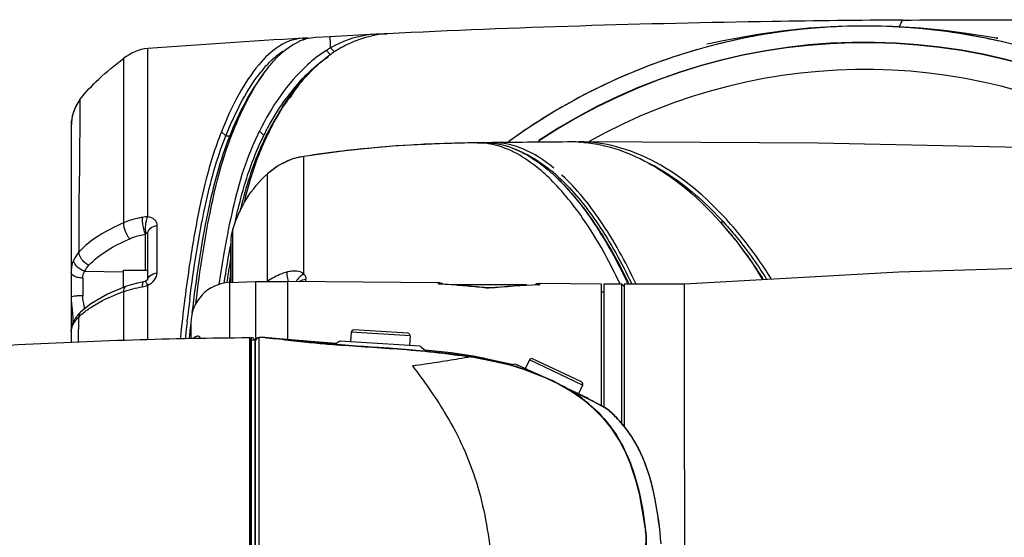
# Model space of a CAD drawing. Header units: millimetres. Extents: x 11 to 407, y 12 to 285.
# Tile 45 of 50: x 131.09 to 143.28, y 245.52 to 251.94. Entities that reach past the tile are written whole.
import ezdxf

# ---------------------------------------------------------------- set-up
doc = ezdxf.new("R2010")
doc.units = ezdxf.units.MM
doc.header["$LTSCALE"] = 23.1
doc.layers.get('0').update_dxf_attribs({"linetype": 'CONTINUOUS'})

msp = doc.modelspace()

# ---------------------------------------------------------------- linework, layer by layer
at = {"color": 7, "linetype": 'Continuous'}
for p, q in [((134.6158, 251.6851), (134.5942, 251.7087)), ((134.9294, 251.7278), (134.7504, 251.7178)), ((135.5001, 251.7582), (135.5106, 251.7472)), ((134.9376, 251.5883), (134.985, 251.5395)), ((132.674, 250.54), (132.674, 251.5805)), ((134.8859, 251.5571), (134.9385, 251.5028)), ((132.3739, 251.4575), (132.3739, 250.4443)), ((134.4369, 250.9714), (134.5365, 251.1261)), ((131.7833, 250.8658), (131.739, 250.7446)), ((131.8344, 250.9485), (131.7833, 250.8658)), ((131.8344, 250.9485), (131.8278, 250.0004)), ((131.739, 250.7446), (131.724, 250.6163)), ((131.724, 250.6163), (131.724, 247.9371)), ((132.674, 249.4925), (132.674, 250.54)), ((133.6409, 250.4976), (133.5863, 250.5493)), ((133.6409, 250.4976), (133.689, 250.4983)), ((133.689, 250.4983), (133.7307, 250.5516)), ((134.0572, 250.5565), (134.1122, 250.5043)), ((134.1422, 250.5043), (134.1817, 250.5577)), ((132.374, 250.4444), (132.374, 250.4415)), ((132.374, 250.4415), (132.374, 249.419)), ((136.2873, 250.4011), (135.7527, 250.373)), ((136.7517, 250.4115), (136.2873, 250.4011)), ((136.7522, 250.4115), (136.7517, 250.4115)), ((136.7522, 250.4115), (136.8476, 250.4128)), ((137.9371, 250.4226), (136.9434, 250.414)), ((138.0171, 250.4209), (138.0246, 250.4206)), ((138.0273, 250.423), (138.0221, 250.423)), ((138.0246, 250.4206), (138.0287, 250.4204)), ((138.0314, 250.423), (138.0273, 250.423)), ((138.0273, 250.423), (138.0319, 250.423)), ((134.6071, 250.2427), (134.6071, 250.2442)), ((134.8478, 250.2856), (134.8472, 250.2831)), ((134.6083, 248.7846), (134.6071, 250.2426)), ((134.1566, 248.6948), (134.1561, 250.026)), ((134.1562, 250.0261), (134.1563, 250.0276)), ((132.6448, 248.8351), (132.6448, 249.2794)), ((132.674, 248.7188), (132.674, 249.2866)), ((132.7894, 248.7994), (132.7911, 249.3886)), ((133.7262, 249.1568), (133.7261, 249.337)), ((133.7025, 249.1794), (133.7027, 248.6802)), ((133.7025, 248.6802), (133.7025, 249.1568)), ((133.704, 249.1851), (133.704, 248.6801)), ((133.7264, 248.6818), (133.7262, 249.1568)), ((131.895, 248.8218), (132.3736, 248.813)), ((132.374, 248.62), (132.374, 248.8351)), ((132.374, 248.8351), (132.674, 248.8351)), ((133.698, 248.7749), (133.6993, 248.783)), ((131.8701, 248.7347), (131.8701, 248.5156)), ((132.6599, 248.704), (132.6475, 248.6972)), ((132.6753, 248.7188), (132.674, 248.7171)), ((132.674, 248.71), (132.674, 248.7101)), ((133.6536, 248.6873), (133.6521, 248.677)), ((133.688, 248.6801), (134.009, 248.6936)), ((133.688, 248.6801), (134.009, 248.6936)), ((133.688, 248.6801), (133.688, 247.9907)), ((133.688, 248.6801), (133.688, 247.9914)), ((134.009, 248.6936), (134.009, 247.9675)), ((134.009, 248.6936), (134.404, 248.6936)), ((134.009, 248.6936), (134.404, 248.6936)), ((134.009, 248.6934), (134.009, 247.9674)), ((134.404, 248.694), (134.404, 247.9683)), ((136.2749, 248.6777), (134.404, 248.694)), ((134.404, 248.694), (134.404, 247.9683)), ((136.2749, 248.6777), (134.404, 248.694)), ((134.6329, 248.692), (134.6328, 248.7222)), ((136.2749, 248.6619), (136.2749, 248.6777)), ((136.2749, 248.6619), (136.2749, 248.6777)), ((136.2847, 248.6618), (136.2749, 248.6619)), ((136.2749, 248.6619), (136.2847, 248.6613)), ((136.2749, 248.6619), (136.2847, 248.6613)), ((136.2847, 248.6618), (136.2818, 248.6619)), ((137.5249, 248.6668), (137.5249, 248.6509)), ((138.294, 248.6601), (137.5249, 248.6668)), ((137.5249, 248.6668), (137.5249, 248.6509)), ((138.294, 248.6601), (137.5249, 248.6668)), ((138.294, 247.1516), (138.294, 248.66)), ((138.294, 247.1516), (138.294, 248.66)), ((138.544, 248.6601), (138.324, 248.6601)), ((138.324, 248.66), (138.324, 247.1355)), ((138.524, 248.6604), (138.5193, 248.6703)), ((138.544, 246.9338), (138.544, 248.6601)), ((138.574, 248.6301), (138.544, 248.6601)), ((138.574, 248.6601), (138.574, 246.8975)), ((139.324, 248.6601), (138.574, 248.6601)), ((139.324, 247.4784), (139.324, 248.6601)), ((132.374, 248.5665), (132.374, 247.9664)), ((132.3994, 248.6307), (132.3992, 248.6306)), ((132.674, 247.9714), (132.674, 248.6465)), ((137.364, 248.6501), (136.4597, 248.6501)), ((137.364, 248.6501), (136.4597, 248.6501)), ((136.9558, 248.6151), (136.8538, 248.6151)), ((136.9558, 248.6151), (136.8538, 248.6151)), ((136.8997, 248.6105), (136.8999, 248.6085)), ((136.8998, 248.6105), (136.8999, 248.6103)), ((136.8999, 248.6103), (136.8999, 248.608)), ((137.364, 248.6501), (137.3702, 248.6438)), ((137.364, 248.6501), (137.3702, 248.6438)), ((137.5149, 248.651), (137.524, 248.651)), ((137.515, 248.651), (137.517, 248.6511)), ((137.515, 248.6505), (137.5249, 248.6509)), ((137.515, 248.6505), (137.5249, 248.6509)), ((138.324, 248.5601), (138.294, 248.5601)), ((131.7588, 248.2005), (131.7415, 248.1602)), ((131.7469, 248.1935), (131.7425, 248.1621)), ((131.7476, 248.2379), (131.7469, 248.1935)), ((131.7588, 248.2005), (131.7587, 248.2003)), ((131.8174, 247.949), (131.8186, 248.2515)), ((133.1607, 248.1921), (133.1636, 248.2173)), ((133.2079, 248.1835), (133.2065, 248.171)), ((133.209, 248.1806), (133.209, 247.9802)), ((133.209, 248.1806), (133.209, 247.9814)), ((135.194, 248.0632), (135.1867, 247.9435)), ((135.194, 248.0632), (135.1867, 247.9435)), ((135.9226, 248.0189), (135.194, 248.0632)), ((135.9226, 248.0189), (135.194, 248.0632)), ((135.8945, 248.0507), (135.2258, 248.0914)), ((135.8945, 248.0507), (135.2258, 248.0914)), ((133.9339, 247.9966), (133.9339, 240.7236)), ((133.9539, 247.9966), (133.9539, 240.7236)), ((133.954, 240.7436), (133.954, 247.9766)), ((133.954, 247.9687), (134.004, 247.9674)), ((134.004, 240.7527), (134.004, 247.9674)), ((134.0077, 247.9656), (134.004, 247.9466)), ((134.004, 247.9466), (134.004, 240.7735)), ((134.0189, 247.9823), (134.0077, 247.9656)), ((134.036, 247.9932), (134.0189, 247.9823)), ((134.054, 247.9966), (134.036, 247.9932)), ((134.0541, 240.7235), (134.054, 247.9966)), ((134.125, 247.9964), (134.054, 247.9966)), ((134.0541, 244.3601), (134.0541, 247.9966)), ((134.125, 247.9964), (134.0541, 247.9966)), ((134.125, 247.9964), (134.1256, 247.9964)), ((134.1253, 247.9964), (134.125, 247.9964)), ((134.1255, 247.9964), (134.1253, 247.9964)), ((134.1496, 247.9947), (134.1255, 247.9964)), ((134.2068, 247.9906), (134.148, 247.995)), ((134.2068, 247.9906), (134.148, 247.995)), ((134.2093, 247.9894), (134.1489, 247.9949)), ((134.2093, 247.9894), (134.1489, 247.9949)), ((134.3031, 247.9826), (134.2068, 247.9906)), ((134.3031, 247.9826), (134.2068, 247.9906)), ((134.6594, 247.9399), (134.678, 247.938)), ((134.678, 247.938), (134.6882, 247.937)), ((134.7055, 247.9354), (134.6881, 247.9371)), ((134.6882, 247.937), (134.7093, 247.9349)), ((134.7103, 247.9349), (134.7055, 247.9354)), ((134.7093, 247.9349), (134.712, 247.9347)), ((134.7129, 247.9346), (134.7103, 247.9349)), ((135.052, 247.9516), (134.9892, 247.9117)), ((135.052, 247.9516), (134.9892, 247.9117)), ((136.0501, 247.891), (135.052, 247.9516)), ((136.0501, 247.891), (135.052, 247.9516)), ((135.9227, 248.0189), (135.9154, 247.8992)), ((135.9227, 248.0189), (135.9154, 247.8992)), ((135.7661, 247.8567), (135.7665, 247.8579)), ((135.7661, 247.8567), (135.7665, 247.8579)), ((136.0501, 247.891), (136.13, 247.8254)), ((136.0501, 247.891), (136.13, 247.8254)), ((136.432, 247.8062), (136.1088, 247.8427)), ((136.432, 247.8062), (136.1088, 247.8427)), ((136.7057, 247.7679), (136.432, 247.8062)), ((136.7057, 247.7679), (136.432, 247.8062)), ((136.6542, 247.7711), (136.6542, 247.7611)), ((136.6542, 247.7711), (136.6542, 247.7611)), ((136.6575, 247.7686), (136.6575, 247.7606)), ((136.6575, 247.7686), (136.6773, 247.7655)), ((136.6575, 247.7686), (136.6575, 247.7606)), ((136.6575, 247.7686), (136.6773, 247.7655)), ((136.6756, 247.7569), (136.6761, 247.758)), ((136.6756, 247.7569), (136.6761, 247.758)), ((136.7047, 247.7536), (136.6761, 247.758)), ((136.7047, 247.7536), (136.6761, 247.758)), ((136.7047, 247.7536), (136.7043, 247.7525)), ((136.7047, 247.7536), (136.7043, 247.7525)), ((136.7274, 247.7646), (136.7057, 247.768)), ((136.7274, 247.7646), (136.7057, 247.768)), ((136.7059, 247.761), (136.7124, 247.76)), ((136.7059, 247.761), (136.7124, 247.76)), ((136.7272, 247.7606), (136.7275, 247.7636)), ((136.7272, 247.7606), (136.7275, 247.7635)), ((137.1852, 247.6638), (136.7275, 247.7646)), ((136.7275, 247.7635), (136.7275, 247.7646)), ((137.1827, 247.6646), (136.7275, 247.7646)), ((136.7275, 247.7636), (136.7275, 247.7646)), ((136.8219, 247.7403), (136.8219, 247.7282)), ((136.8455, 247.7393), (136.8473, 247.739)), ((136.8456, 247.7393), (136.8473, 247.739)), ((136.8473, 247.739), (136.8473, 247.7364)), ((136.8473, 247.739), (136.8473, 247.7364)), ((137.4012, 247.72), (137.3498, 247.6116)), ((137.4012, 247.72), (137.3498, 247.6116)), ((138.0606, 247.4069), (137.4012, 247.72)), ((138.0606, 247.4069), (137.4012, 247.72)), ((138.0464, 247.4468), (137.4412, 247.7342)), ((138.0464, 247.4468), (137.4412, 247.7342)), ((137.2278, 247.6695), (137.1553, 247.656)), ((137.2278, 247.6695), (137.1607, 247.657)), ((137.1886, 247.6622), (137.1827, 247.6646)), ((137.189, 247.6623), (137.1852, 247.6638)), ((137.4551, 247.5616), (137.2278, 247.6695)), ((137.5408, 247.5209), (137.2278, 247.6695)), ((139.3241, 245.14), (139.324, 247.4784)), ((138.1311, 247.2406), (137.7934, 247.4009)), ((138.1311, 247.2406), (137.859, 247.3698)), ((138.0607, 247.4069), (138.0092, 247.2985)), ((138.0607, 247.4069), (138.0092, 247.2985)), ((138.198, 247.202), (138.0842, 247.2597)), ((138.1987, 247.2017), (138.0859, 247.2588)), ((138.1311, 247.2406), (138.1347, 247.2341)), ((138.1311, 247.2406), (138.1347, 247.2341)), ((138.3536, 247.1196), (138.3357, 247.1293)), ((138.3536, 247.1196), (138.3357, 247.1293)), ((138.344, 247.1237), (138.3479, 247.1215)), ((138.3448, 247.1232), (138.3618, 247.1139)), ((138.3479, 247.1215), (138.3618, 247.1139)), ((138.3531, 247.1198), (138.3517, 247.1206)), ((138.3531, 247.1198), (138.3517, 247.1206)), ((138.3536, 247.1196), (138.3538, 247.1195)), ((138.3536, 247.1196), (138.3537, 247.1195)), ((138.3537, 247.1195), (138.3618, 247.1139)), ((138.3618, 247.114), (138.3538, 247.1195)), ((138.3618, 247.114), (138.3538, 247.1195)), ((138.8451, 245.6013), (138.8403, 245.6008)), ((138.8451, 245.6013), (138.8403, 245.6008))]:
    msp.add_line(p, q, dxfattribs=at)
at = {"color": 6, "linetype": 'Continuous'}
for p, q in [((136.8479, 250.4128), (136.7522, 250.4115)), ((137.9331, 250.4226), (136.944, 250.414)), ((137.9411, 250.4226), (137.9371, 250.4226)), ((137.7948, 249.9246), (137.7673, 249.952)), ((139.7963, 249.4121), (139.7759, 249.4348))]:
    msp.add_line(p, q, dxfattribs=at)
at = {"color": 7, "linetype": 'Continuous'}
for points in [[(141.5588, 251.8629), (141.226, 251.8558), (140.861, 251.832), (140.5288, 251.796), (140.2334, 251.7534), (139.9773, 251.709), (139.779, 251.671), (139.6447, 251.6442), (139.5967, 251.6347)], [(143.1881, 251.7103), (143.2008, 251.7087), (143.1843, 251.7111), (143.1069, 251.723), (142.9756, 251.7434), (142.7868, 251.7715), (142.5386, 251.8038), (142.2449, 251.8335), (141.8976, 251.8557), (141.5588, 251.8629)], [(134.5365, 251.1261), (134.6516, 251.2558), (134.6766, 251.2786)], [(135.7527, 250.373), (135.1766, 250.3202), (134.6071, 250.2442)], [(147.804, 250.2101), (144.2582, 250.3368), (140.9753, 250.4081), (138.0812, 250.4228)], [(134.6072, 250.2441), (134.4665, 250.2115), (134.2918, 250.1295), (134.1563, 250.0276)], [(146.6237, 248.8704), (144.4334, 248.8845), (141.9777, 248.8064), (139.324, 248.6601)], [(132.621, 248.6889), (132.5471, 248.6735), (132.4506, 248.6477), (132.3992, 248.6306)], [(132.6475, 248.6971), (132.6376, 248.6932), (132.621, 248.6889)], [(132.674, 248.7171), (132.6712, 248.7133), (132.6599, 248.704)], [(132.3994, 248.6307), (132.1754, 248.5363), (131.9706, 248.4171), (131.8427, 248.3131)], [(131.724, 248.4977), (131.7248, 248.4618), (131.7323, 248.377), (131.7419, 248.3008), (131.7476, 248.2379)], [(131.7415, 248.1602), (131.7254, 248.0946), (131.724, 248.0699)], [(134.7958, 247.9277), (134.6015, 247.9466), (134.4381, 247.9644), (134.3069, 247.9792), (134.2093, 247.9894)], [(134.7958, 247.9277), (134.6015, 247.9466), (134.4381, 247.9644), (134.3069, 247.9792), (134.2093, 247.9894)], [(135.0087, 247.9241), (134.7921, 247.9401), (134.5974, 247.9563), (134.3031, 247.9826)], [(135.0087, 247.9241), (134.7921, 247.9401), (134.5974, 247.9563), (134.3031, 247.9826)], [(135.7665, 247.8579), (135.5193, 247.8753), (135.259, 247.8924), (135.0167, 247.9095), (134.7958, 247.9277)], [(135.7665, 247.8579), (135.5193, 247.8753), (135.259, 247.8924), (135.0167, 247.9095), (134.7958, 247.9277)], [(136.6761, 247.7581), (136.4143, 247.7939), (136.0924, 247.8295), (135.7665, 247.8579)], [(136.6761, 247.7581), (136.4143, 247.7939), (136.0924, 247.8295), (135.7665, 247.8579)], [(138.8451, 245.6013), (138.7855, 245.9819), (138.6912, 246.3414), (138.5568, 246.6594), (138.3729, 246.9395), (138.1329, 247.1817), (137.8372, 247.3847), (137.4937, 247.5491), (137.1068, 247.6745), (136.7047, 247.7536)], [(138.8451, 245.6013), (138.7565, 246.1128), (138.6284, 246.5081), (138.4703, 246.8061), (138.2753, 247.0499), (138.0251, 247.2647), (137.6831, 247.4658), (137.2381, 247.638), (136.7047, 247.7536)], [(138.0842, 247.2597), (137.9475, 247.326), (137.8235, 247.3832)], [(138.0859, 247.2588), (137.95, 247.3248), (137.872, 247.3609)], [(138.3357, 247.1293), (138.2831, 247.1574), (138.198, 247.202)], [(138.3357, 247.1293), (138.2832, 247.1574), (138.1987, 247.2017)], [(138.8154, 246.4838), (138.8096, 246.4976), (138.8009, 246.5179), (138.792, 246.5381), (138.7829, 246.5581), (138.7736, 246.5779), (138.7641, 246.5976), (138.7543, 246.6172), (138.7444, 246.6365), (138.7342, 246.6557), (138.7238, 246.6747), (138.7132, 246.6935), (138.7024, 246.712), (138.6914, 246.7304), (138.6802, 246.7485), (138.6688, 246.7664), (138.6572, 246.7841), (138.6454, 246.8016), (138.6334, 246.8189), (138.6212, 246.8359), (138.6088, 246.8528), (138.5963, 246.8694), (138.5835, 246.8858), (138.5706, 246.9019), (138.5575, 246.9179), (138.5442, 246.9336), (138.5307, 246.9491), (138.5171, 246.9643), (138.5033, 246.9794), (138.4894, 246.9942), (138.4753, 247.0088), (138.461, 247.0232), (138.4466, 247.0374), (138.4321, 247.0513), (138.4174, 247.065), (138.4025, 247.0785), (138.3876, 247.0918), (138.3725, 247.1048), (138.3618, 247.114)], [(138.5772, 246.8937), (138.5641, 246.9098), (138.5509, 246.9257), (138.5374, 246.9414), (138.5238, 246.9569), (138.5101, 246.9721), (138.4961, 246.9871), (138.482, 247.0019), (138.4678, 247.0164), (138.4534, 247.0307), (138.4388, 247.0448), (138.4241, 247.0587), (138.4093, 247.0724), (138.3943, 247.0858), (138.3793, 247.099), (138.3641, 247.112), (138.3618, 247.1139)], [(138.7462, 246.6329), (138.74, 246.6447), (138.7297, 246.6639), (138.7192, 246.6829), (138.7085, 246.7017), (138.6975, 246.7202), (138.6864, 246.7386), (138.675, 246.7567), (138.6635, 246.7746), (138.6517, 246.7923), (138.6398, 246.8097), (138.6277, 246.827), (138.6153, 246.844), (138.6028, 246.8608), (138.5901, 246.8774), (138.5772, 246.8937)], [(138.7955, 245.0782), (138.8125, 245.153), (138.8305, 245.2517), (138.8431, 245.3489), (138.8499, 245.4444), (138.85, 245.538), (138.8451, 245.6013)], [(138.7955, 245.0782), (138.8125, 245.153), (138.8305, 245.2517), (138.8431, 245.3489), (138.8499, 245.4444), (138.85, 245.538), (138.8451, 245.6013)]]:
    msp.add_lwpolyline(points, dxfattribs=at)
for centre, radius, start, end in [((141.554, 244.3601), 7.4995, 52.20223, 125.87196), ((141.5547, 244.3511), 7.509, 90.00515, 98.65497), ((141.554, 244.3942), 7.4658, 89.81448, 89.99999), ((141.5539, 244.382), 7.4781, 88.93282, 89.81429), ((141.5531, 244.3499), 7.5102, 80.65841, 88.93128), ((141.2552, 137.5508), 114.3521, 93.339377, 94.303805), ((134.6273, 251.1359), 0.5738, 86.67854, 93.31548), ((134.7832, 251.1546), 0.5642, 93.32834, 105.13029), ((141.6205, 131.2751), 120.6385, 92.908047, 93.179503), ((135.6951, 250.5645), 1.2004, 99.30854, 101.90626), ((135.5637, 250.5044), 1.2554, 90.61797, 92.90185), ((135.6998, 250.533), 1.2322, 92.83124, 99.28366), ((135.564, 250.4458), 1.314, 86.96047, 90.60533), ((141.5601, 244.3378), 7.523, 100.89932, 108.48377), ((141.5489, 244.3906), 7.469, 98.65665, 100.89153), ((141.558, 244.3848), 7.475, 77.73124, 80.65195), ((134.8009, 251.0969), 0.6245, 108.75886, 113.55716), ((134.7904, 251.1272), 0.5925, 105.1114, 108.74166), ((135.6743, 250.3096), 1.4757, 119.95291, 122.2924), ((135.6357, 250.3811), 1.3945, 115.01341, 120.04088), ((135.8413, 250.2524), 1.5459, 119.89082, 122.15454), ((141.554, 244.3601), 7.2936, 54.57142, 123.64014), ((141.554, 244.3601), 7.2976, 54.55508, 123.56503), ((141.5473, 244.3361), 7.5248, 71.39452, 77.73067), ((134.7904, 250.8668), 0.8128, 123.22776, 123.79647), ((135.9012, 250.1634), 1.6532, 124.39225, 126.63787), ((135.8644, 250.215), 1.5899, 122.14418, 124.3574), ((141.5502, 244.3677), 7.4915, 108.48465, 109.89851), ((135.3599, 250.2707), 1.6398, 138.82763, 141.44382), ((141.5601, 244.3477), 7.5137, 109.91744, 118.70665), ((141.554, 244.3601), 6.9614, 58.80628, 119.35104), ((136.4179, 249.4953), 2.5041, 139.07565, 141.70558), ((136.3088, 249.753), 2.2546, 142.21912, 145.13944), ((136.6154, 249.4529), 2.664, 141.11578, 143.66317), ((136.3398, 249.5622), 2.4012, 138.37159, 139.06157), ((136.1925, 249.8421), 2.1081, 141.39809, 142.19468), ((136.5975, 249.3556), 2.7316, 143.18551, 143.96156), ((136.5667, 249.5759), 2.5675, 146.73543, 147.38286), ((136.5284, 249.4074), 2.6452, 141.69611, 143.18919), ((136.7902, 249.3238), 2.8813, 143.6554, 145.51579), ((136.4729, 249.6378), 2.4552, 145.12223, 146.74253), ((132.2789, 250.6163), 0.5549, 154.34738, 162.91611), ((132.2805, 250.6153), 0.5568, 143.25222, 154.33325), ((141.5594, 244.348), 7.5131, 118.70301, 120.7607), ((132.2809, 250.6161), 0.5569, 167.20577, 179.9769), ((132.2783, 250.6165), 0.5542, 162.91964, 167.18726), ((141.5305, 244.3963), 7.4568, 120.75994, 124.21204), ((137.6663, 248.7147), 3.9792, 153.0585, 153.27309), ((137.5984, 248.7643), 3.8695, 152.25295, 153.27669), ((136.9637, 249.1568), 3.1148, 153.27154, 154.34713), ((141.5516, 244.3638), 7.4956, 124.20536, 126.02383), ((136.7974, 235.9653), 14.4448, 93.45271, 95.80467), ((136.7842, 236.1879), 14.2218, 92.752, 93.45382), ((136.7634, 249.5807), 0.8308, 84.51242, 90.77329), ((136.7603, 249.5449), 0.8668, 82.13289, 84.5319), ((136.8585, 249.6018), 0.811, 88.26459, 90.76895), ((136.7569, 249.5202), 0.8917, 80.13081, 82.13382), ((136.858, 249.5848), 0.8281, 86.15241, 88.2649), ((136.9542, 249.5897), 0.8244, 90.74485, 93.28886), ((136.7528, 249.4967), 0.9155, 78.51372, 80.13197), ((136.8568, 249.5674), 0.8454, 84.39145, 86.15299), ((138.6138, 114.8354), 135.5888, 90.287583, 90.705848), ((137.9412, 249.8276), 0.595, 90.02355, 90.3959), ((137.9411, 250.0904), 0.3323, 89.33752, 90.02344), ((137.9447, 248.8551), 1.5675, 87.35239, 89.99249), ((138.0255, 250.1211), 0.3019, 90.64814, 91.14152), ((137.9427, 248.8132), 1.6095, 85.20835, 86.93807), ((138.0381, 248.8611), 1.5619, 88.4883, 90.24603), ((136.824, 235.7024), 14.7091, 95.80401, 96.07124), ((136.0729, 248.2462), 2.4042, 45.17434, 48.59448), ((136.2563, 248.3524), 2.2227, 46.87539, 50.44974), ((136.1913, 248.2671), 2.3754, 47.131, 47.38354), ((136.1084, 248.1919), 2.4409, 45.98389, 46.91589), ((136.427, 246.462), 4.4662, 41.35778, 41.90148), ((136.5924, 246.5081), 4.3419, 42.3805, 42.99769), ((143.7826, 247.3033), 10.313, 168.52867, 169.40448), ((134.2044, 249.1849), 0.5019, 162.35515, 179.966), ((144.2222, 247.1851), 10.7033, 169.38021, 169.53759), ((148.3285, 246.6226), 15.3079, 170.91034, 171.40555), ((150.0506, 246.3654), 17.0491, 171.41582, 172.87365), ((146.4611, 246.7942), 12.9465, 170.24373, 170.85107), ((147.8325, 246.5737), 14.3355, 170.85214, 171.52115), ((135.4069, 245.6887), 5.7475, 32.84268, 33.0336), ((135.3237, 245.6352), 5.8465, 31.84833, 32.84041), ((133.709, 248.1806), 0.5, 92.4, 180), ((133.709, 248.1806), 0.5, 92.4, 180), ((148.7244, 246.4998), 15.1976, 171.39019, 171.71605), ((134.9456, 248.8585), 0.5506, 196.93382, 197.39874), ((136.274, 248.5777), 0.1, 55.76999, 89.5), ((136.274, 248.5777), 0.1, 55.76999, 89.5), ((136.2789, 248.5625), 0.0995, 88.35085, 92.34143), ((135.5526, 236.177), 12.5063, 85.9582, 86.64419), ((135.5526, 236.177), 12.5063, 85.9582, 86.64419), ((135.5522, 236.5116), 12.1717, 85.84531, 86.55017), ((135.5522, 236.5118), 12.1715, 85.8453, 86.55017), ((137.524, 248.5668), 0.1, 90.85778, 124.90529), ((137.524, 248.5668), 0.1, 90.85625, 124.9045), ((132.3717, 245.7346), 6.9012, 25.18234, 25.31546), ((132.478, 245.7545), 6.8085, 25.33771, 25.54962), ((132.5455, 248.9567), 0.3358, 280.5189, 292.49375), ((135.5519, 236.1667), 12.5166, 84.89738, 85.95812), ((135.5519, 236.1667), 12.5166, 84.89738, 85.95812), ((135.554, 236.5306), 12.1527, 84.75468, 85.84697), ((135.5565, 236.5649), 12.1182, 83.6355, 85.84726), ((135.5599, 236.6005), 12.0825, 83.63264, 84.75226), ((135.5505, 236.1512), 12.5321, 83.81876, 84.89733), ((135.5505, 236.1512), 12.5321, 83.81876, 84.89733), ((138.0322, 236.1181), 12.5436, 92.36316, 95.17908), ((138.0322, 236.1181), 12.5436, 92.36316, 95.17908), ((138.0353, 236.5095), 12.1521, 92.45393, 95.36125), ((138.0388, 236.4633), 12.1985, 92.46115, 95.35738), ((137.5192, 248.5516), 0.0995, 86.76525, 91.231), ((155.0165, 245.7337), 22.055, 172.84569, 174.15536), ((153.3513, 245.9073), 20.3195, 172.74641, 173.11155), ((132.155, 247.9879), 0.4509, 133.85139, 140.16572), ((154.5127, 245.7669), 21.4893, 173.11134, 173.45226), ((131.8407, 248.1598), 0.0915, 153.72356, 158.1815), ((132.0925, 248.0351), 0.3724, 146.8199, 153.67826), ((132.0512, 248.0027), 0.3402, 139.95041, 146.03275), ((132.1212, 248.0162), 0.4068, 140.17685, 146.80484), ((132.0927, 247.9677), 0.3946, 133.99773, 139.94068), ((132.3977, 247.658), 0.8292, 130.46609, 134.29565), ((155.9027, 245.6081), 22.8884, 173.5177, 173.83413), ((156.3487, 245.5712), 23.2878, 173.59017, 173.86749), ((156.8867, 245.5014), 23.8781, 173.83338, 174.0436), ((157.1958, 245.4799), 24.1398, 173.8669, 174.04913), ((135.2239, 248.0614), 0.03, 86.52224, 176.52224), ((135.2239, 248.0614), 0.03, 86.52224, 176.52224), ((135.8927, 248.0208), 0.03, 356.52224, 86.52224), ((135.8927, 248.0208), 0.03, 356.52224, 86.52224), ((133.934, 247.9766), 0.02, 359.9995, 90.13538), ((133.954, 247.9466), 0.05, 0.00024, 90.07221), ((134.054, 247.9466), 0.05, 89.93195, 179.99979), ((134.0541, 247.9466), 0.0501, 171.43752, 180.05448), ((134.0537, 247.9468), 0.0496, 125.69601, 135.11436), ((134.0544, 247.9459), 0.0508, 112.29652, 125.77066), ((134.1241, 247.9473), 0.0491, 87.89618, 88.18409), ((133.9769, 245.8746), 2.1271, 84.87963, 85.34445), ((133.9051, 245.0669), 2.938, 84.88412, 85.17516), ((136.3569, 264.6686), 16.8145, 263.7419, 264.02381), ((136.3296, 264.3071), 16.4523, 263.69915, 263.99031), ((136.2057, 263.2288), 15.3668, 264.02531, 264.21961), ((136.0091, 261.2734), 13.4017, 263.99508, 264.21974), ((136.1223, 262.4067), 14.5405, 264.22033, 264.33927), ((135.6556, 240.9717), 6.8615, 81.2085, 81.45071), ((135.5479, 240.264), 7.5773, 81.22198, 81.44134), ((135.4076, 239.6203), 8.2436, 80.93861, 81.14007), ((135.4076, 239.6207), 8.2432, 80.93841, 81.13994), ((135.7911, 241.7725), 6.0493, 80.90827, 81.31787), ((135.7364, 241.449), 6.3774, 80.81974, 81.27103), ((135.4535, 239.9023), 7.9579, 80.09855, 80.89843), ((135.4536, 239.9022), 7.958, 80.09886, 80.89863), ((136.4824, 245.7642), 2.0076, 80.04977, 80.26328), ((136.513, 245.9386), 1.8305, 80.04862, 80.28278), ((136.2522, 244.4468), 3.3424, 79.80067, 80.18532), ((136.2496, 244.4321), 3.3574, 79.80153, 80.18446), ((135.6036, 240.7909), 7.0581, 79.87766, 80.05951), ((135.6063, 240.8059), 7.0429, 79.87763, 80.05635), ((135.9647, 242.8239), 4.9931, 79.8568, 80.02849), ((135.9643, 242.8238), 4.9933, 79.85222, 80.0239), ((137.4283, 247.7071), 0.03, 64.6, 154.6), ((137.4283, 247.7071), 0.03, 64.6, 154.6), ((138.0336, 247.4197), 0.03, 334.6, 64.6), ((138.0336, 247.4197), 0.03, 334.6, 64.6), ((134.4256, 239.908), 8.2109, 64.1153, 65.5131), ((134.4187, 239.8929), 8.2276, 64.11778, 65.1464), ((134.4426, 239.9415), 8.1734, 63.16941, 64.11977), ((134.4377, 239.9317), 8.1843, 63.17047, 64.11948), ((134.3741, 239.8082), 8.3232, 61.75808, 63.16307), ((134.3865, 239.8325), 8.2959, 61.75327, 63.16356), ((135.3621, 241.6419), 6.2403, 61.44632, 61.78268), ((134.7313, 240.4715), 7.5699, 61.49449, 61.76349), ((137.1055, 245.7818), 1.8484, 22.57215, 27.41572)]:
    msp.add_arc(centre, radius, start, end, dxfattribs=at)
for points, knots in [([(142.024, 251.9342), (141.4862, 251.9306), (139.3572, 251.9071), (137.2284, 251.843), (135.6389, 251.7637)], [0, 0, 0, 0, 0.2525706, 1, 1, 1, 1]), ([(141.9789, 251.8485), (141.9849, 251.8577), (141.9952, 251.8758), (142.0069, 251.903), (142.0144, 251.9204), (142.0203, 251.934), (142.024, 251.934)], [0, 0, 0, 0, 0.3397446, 0.6476251, 0.8841345, 1, 1, 1, 1]), ([(142.024, 251.934), (142.5792, 251.9377), (144.8268, 251.9424), (147.0744, 251.9128), (148.7665, 251.8775)], [0, 0, 0, 0, 0.2470271, 1, 1, 1, 1]), ([(134.5941, 251.7088), (134.4951, 251.703), (134.2807, 251.6251), (134.0196, 251.366), (133.7824, 250.999), (133.6498, 250.7096), (133.5863, 250.5493)], [0, 0, 0, 0, 0.1856224, 0.4066686, 0.6773828, 1, 1, 1, 1]), ([(134.9375, 251.5883), (134.9374, 251.6082), (134.9368, 251.6417), (134.9365, 251.6888), (134.9325, 251.7093), (134.9325, 251.728), (134.9293, 251.7279)], [0, 0, 0, 0, 0.4265856, 0.7397344, 0.9318224, 1, 1, 1, 1]), ([(135.0709, 251.5926), (135.1006, 251.6097), (135.2199, 251.673), (135.349, 251.7182), (135.4475, 251.739)], [0, 0, 0, 0, 0.2540982, 1, 1, 1, 1]), ([(134.1478, 251.3221), (134.1782, 251.3619), (134.2915, 251.4989), (134.4336, 251.6182), (134.5512, 251.6694)], [0, 0, 0, 0, 0.2807298, 1, 1, 1, 1]), ([(134.8859, 251.5571), (134.803, 251.5047), (134.4569, 251.2353), (134.2084, 250.859), (134.0572, 250.5565)], [0, 0, 0, 0, 0.2248692, 1, 1, 1, 1]), ([(134.1255, 251.3502), (134.1423, 251.3694), (134.2071, 251.4397), (134.28, 251.5032), (134.3383, 251.5422)], [0, 0, 0, 0, 0.2662844, 1, 1, 1, 1]), ([(134.5417, 251.1252), (134.5702, 251.1606), (134.6832, 251.2931), (134.8114, 251.4132), (134.9147, 251.49)], [0, 0, 0, 0, 0.2610047, 1, 1, 1, 1]), ([(134.545, 251.1573), (134.5729, 251.1888), (134.6836, 251.3067), (134.8082, 251.4122), (134.9078, 251.4786)], [0, 0, 0, 0, 0.26022, 1, 1, 1, 1]), ([(131.8344, 250.9485), (131.9033, 251.0408), (132.0761, 251.2207), (132.2686, 251.377), (132.3739, 251.4575)], [0, 0, 0, 0, 0.4649985, 1, 1, 1, 1]), ([(133.6409, 250.4976), (133.7016, 250.65), (133.8282, 250.9261), (133.9908, 251.184), (134.0776, 251.2927)], [0, 0, 0, 0, 0.5411494, 1, 1, 1, 1]), ([(134.103, 251.2637), (134.0215, 251.1572), (133.8681, 250.9086), (133.7472, 250.6437), (133.689, 250.4983)], [0, 0, 0, 0, 0.4613123, 1, 1, 1, 1]), ([(133.7307, 250.5516), (133.7894, 250.6979), (133.9112, 250.9646), (134.0657, 251.2148), (134.1478, 251.3221)], [0, 0, 0, 0, 0.5383525, 1, 1, 1, 1]), ([(134.4289, 250.9766), (134.4059, 250.9454), (134.3131, 250.8135), (134.2309, 250.6742), (134.1738, 250.5658)], [0, 0, 0, 0, 0.2398645, 1, 1, 1, 1]), ([(134.1189, 250.5176), (134.1395, 250.5581), (134.2208, 250.7114), (134.3132, 250.859), (134.3886, 250.9626)], [0, 0, 0, 0, 0.2616505, 1, 1, 1, 1]), ([(134.1817, 250.5577), (134.1997, 250.5934), (134.2709, 250.7297), (134.3508, 250.8614), (134.4152, 250.9552)], [0, 0, 0, 0, 0.2602385, 1, 1, 1, 1]), ([(134.4041, 250.9598), (134.3915, 250.9401), (134.3404, 250.8579), (134.2936, 250.773), (134.2603, 250.7076)], [0, 0, 0, 0, 0.242019, 1, 1, 1, 1]), ([(133.1944, 248.4728), (133.2435, 248.8579), (133.3476, 249.5426), (133.5281, 250.2151), (133.6409, 250.4976)], [0, 0, 0, 0, 0.5606185, 1, 1, 1, 1]), ([(133.5863, 250.5493), (133.5461, 250.4482), (133.4463, 250.1661), (133.3204, 249.6618), (133.2476, 249.2581), (133.2129, 249.0409)], [0, 0, 0, 0, 0.2096139, 0.5761518, 1, 1, 1, 1]), ([(133.689, 250.4983), (133.5672, 250.1939), (133.3772, 249.4638), (133.2713, 248.7215), (133.2217, 248.3026)], [0, 0, 0, 0, 0.4373229, 1, 1, 1, 1]), ([(133.271, 248.4285), (133.3203, 248.8336), (133.4061, 249.408), (133.573, 250.1151), (133.6764, 250.4162), (133.7307, 250.5516)], [0, 0, 0, 0, 0.5622017, 0.7990427, 1, 1, 1, 1]), ([(134.0572, 250.5565), (134.0167, 250.4757), (133.8435, 250.0911), (133.7414, 249.6786), (133.6756, 249.3544)], [0, 0, 0, 0, 0.2145457, 1, 1, 1, 1]), ([(133.7514, 249.4027), (133.7745, 249.5104), (133.8619, 249.8871), (133.9877, 250.2571), (134.1122, 250.5043)], [0, 0, 0, 0, 0.2847458, 1, 1, 1, 1]), ([(134.1422, 250.5043), (134.1093, 250.4389), (133.969, 250.1359), (133.8761, 249.8131), (133.8165, 249.5597)], [0, 0, 0, 0, 0.2196128, 1, 1, 1, 1]), ([(133.8757, 249.696), (133.8948, 249.7731), (133.9682, 250.0491), (134.0665, 250.3192), (134.1559, 250.5053)], [0, 0, 0, 0, 0.2777671, 1, 1, 1, 1]), ([(136.7522, 250.4115), (136.701, 250.4108), (136.4841, 250.4075), (136.2671, 250.4013), (136.1014, 250.3934)], [0, 0, 0, 0, 0.2357438, 1, 1, 1, 1]), ([(137.7158, 249.9048), (137.6537, 249.9694), (137.4302, 250.1813), (137.1505, 250.3502), (136.9351, 250.3939)], [0, 0, 0, 0, 0.2896736, 1, 1, 1, 1]), ([(136.9395, 250.4088), (136.9996, 250.4029), (137.2677, 250.3472), (137.5043, 250.1893), (137.663, 250.0495)], [0, 0, 0, 0, 0.2223667, 1, 1, 1, 1]), ([(137.7023, 250.0997), (137.5859, 250.1948), (137.3508, 250.3501), (137.0714, 250.4156), (136.944, 250.414)], [0, 0, 0, 0, 0.5411944, 1, 1, 1, 1]), ([(138.0772, 250.417), (138.3725, 250.3923), (139.0116, 250.1554), (139.5106, 249.7129), (139.7512, 249.4448)], [0, 0, 0, 0, 0.4514283, 1, 1, 1, 1]), ([(139.8402, 249.4639), (139.5877, 249.7403), (139.0626, 250.1937), (138.3865, 250.4144), (138.0793, 250.4225)], [0, 0, 0, 0, 0.5491737, 1, 1, 1, 1]), ([(135.2683, 250.329), (135.2109, 250.3229), (134.9901, 250.2981), (134.7697, 250.2683), (134.6071, 250.2427)], [0, 0, 0, 0, 0.2593613, 1, 1, 1, 1]), ([(137.2238, 250.3298), (137.2616, 250.3166), (137.4225, 250.2502), (137.5685, 250.1513), (137.6717, 250.0662)], [0, 0, 0, 0, 0.2305006, 1, 1, 1, 1]), ([(134.6071, 250.2427), (134.5685, 250.2366), (134.4853, 250.2203), (134.328, 250.1567), (134.2186, 250.0829), (134.1562, 250.0261)], [0, 0, 0, 0, 0.2312811, 0.499911, 1, 1, 1, 1]), ([(138.8933, 250.156), (138.9694, 250.1164), (139.2903, 249.9276), (139.573, 249.6782), (139.768, 249.4691)], [0, 0, 0, 0, 0.2309253, 1, 1, 1, 1]), ([(131.8224, 249.0581), (131.8228, 249.1454), (131.8245, 249.4595), (131.8263, 249.7736), (131.8278, 250.0003)], [0, 0, 0, 0, 0.2779341, 1, 1, 1, 1]), ([(133.7261, 249.337), (133.7687, 249.4707), (133.8807, 249.7238), (134.0577, 249.9377), (134.1562, 250.0276)], [0, 0, 0, 0, 0.5127386, 1, 1, 1, 1]), ([(138.7185, 248.6675), (138.5913, 248.9377), (138.3292, 249.4148), (137.9861, 249.8421), (137.8073, 250.008)], [0, 0, 0, 0, 0.5504752, 1, 1, 1, 1]), ([(138.5193, 248.6703), (138.4056, 248.9129), (138.1708, 249.3475), (137.8713, 249.7428), (137.7158, 249.9048)], [0, 0, 0, 0, 0.5440736, 1, 1, 1, 1]), ([(137.7678, 249.9515), (137.9315, 249.7889), (138.2464, 249.3844), (138.4913, 248.9368), (138.6102, 248.6855)], [0, 0, 0, 0, 0.4535392, 1, 1, 1, 1]), ([(138.6208, 248.6909), (138.5039, 248.9354), (138.2634, 249.3712), (137.9553, 249.7653), (137.7953, 249.9241)], [0, 0, 0, 0, 0.5458097, 1, 1, 1, 1]), ([(137.8045, 249.9473), (137.972, 249.7855), (138.2939, 249.3779), (138.5429, 248.9253), (138.6638, 248.6704)], [0, 0, 0, 0, 0.4522079, 1, 1, 1, 1]), ([(132.374, 249.419), (132.2691, 249.3735), (132.0714, 249.274), (131.8939, 249.1371), (131.8224, 249.0581)], [0, 0, 0, 0, 0.517402, 1, 1, 1, 1]), ([(132.3739, 249.419), (132.3728, 249.3845), (132.3919, 249.3138), (132.4261, 249.25), (132.4504, 249.2225)], [0, 0, 0, 0, 0.4846118, 1, 1, 1, 1]), ([(132.6072, 249.4881), (132.5868, 249.4845), (132.5075, 249.4673), (132.4292, 249.4436), (132.374, 249.419)], [0, 0, 0, 0, 0.2556132, 1, 1, 1, 1]), ([(132.6448, 249.2794), (132.6314, 249.3126), (132.6148, 249.3821), (132.6059, 249.453), (132.6072, 249.4881)], [0, 0, 0, 0, 0.5046944, 1, 1, 1, 1]), ([(132.6543, 249.2884), (132.6458, 249.3217), (132.6451, 249.3921), (132.6594, 249.4609), (132.674, 249.4925)], [0, 0, 0, 0, 0.497253, 1, 1, 1, 1]), ([(132.7911, 249.3886), (132.7908, 249.4015), (132.7859, 249.4282), (132.7498, 249.4745), (132.7044, 249.4888), (132.674, 249.4925)], [0, 0, 0, 0, 0.2283815, 0.4613605, 1, 1, 1, 1]), ([(139.7793, 249.4131), (139.8184, 249.3686), (139.978, 249.18), (140.123, 248.9792), (140.2253, 248.8218)], [0, 0, 0, 0, 0.2398109, 1, 1, 1, 1]), ([(140.297, 248.724), (140.2569, 248.7874), (140.0992, 249.0267), (139.9226, 249.2537), (139.7813, 249.4111)], [0, 0, 0, 0, 0.2619941, 1, 1, 1, 1]), ([(139.7997, 249.4347), (139.8475, 249.3824), (140.0431, 249.1573), (140.2174, 248.9141), (140.3388, 248.7221)], [0, 0, 0, 0, 0.2378243, 1, 1, 1, 1]), ([(140.3938, 248.7293), (140.351, 248.7976), (140.1826, 249.0541), (139.9928, 249.2969), (139.8402, 249.4639)], [0, 0, 0, 0, 0.2627558, 1, 1, 1, 1]), ([(132.4504, 249.2225), (132.4656, 249.229), (132.5285, 249.2537), (132.5945, 249.2701), (132.6448, 249.2794)], [0, 0, 0, 0, 0.2439616, 1, 1, 1, 1]), ([(132.674, 249.2865), (132.674, 249.2887), (132.6731, 249.2934), (132.6636, 249.2948), (132.6581, 249.291), (132.6543, 249.2884)], [0, 0, 0, 0, 0.2574516, 0.4547711, 1, 1, 1, 1]), ([(132.674, 249.2866), (132.674, 249.3109), (132.7061, 249.3649), (132.7609, 249.3838), (132.7911, 249.3886)], [0, 0, 0, 0, 0.4432763, 1, 1, 1, 1]), ([(131.9447, 248.8941), (132.0107, 248.9657), (132.1736, 249.0899), (132.3543, 249.1811), (132.4504, 249.2225)], [0, 0, 0, 0, 0.4821044, 1, 1, 1, 1]), ([(133.6454, 249.1996), (133.6372, 249.1557), (133.6045, 248.9752), (133.5759, 248.794), (133.556, 248.6567)], [0, 0, 0, 0, 0.2434262, 1, 1, 1, 1]), ([(131.9447, 248.8941), (131.9277, 248.9021), (131.8698, 248.9398), (131.8214, 249.0071), (131.8224, 249.0581)], [0, 0, 0, 0, 0.2698588, 1, 1, 1, 1]), ([(133.6213, 248.6716), (133.6271, 248.7106), (133.6504, 248.8633), (133.676, 249.0156), (133.6969, 249.1287)], [0, 0, 0, 0, 0.255363, 1, 1, 1, 1]), ([(131.7569, 248.9623), (131.7513, 248.9507), (131.7312, 248.9008), (131.724, 248.8462), (131.724, 248.8052)], [0, 0, 0, 0, 0.2381928, 1, 1, 1, 1]), ([(131.895, 248.8218), (131.8764, 248.8266), (131.8145, 248.8511), (131.7565, 248.9136), (131.7569, 248.9623)], [0, 0, 0, 0, 0.2831556, 1, 1, 1, 1]), ([(131.8701, 248.7347), (131.8512, 248.7349), (131.8152, 248.7389), (131.7624, 248.7535), (131.724, 248.7835), (131.724, 248.8052)], [0, 0, 0, 0, 0.3296944, 0.6200787, 1, 1, 1, 1]), ([(131.8701, 248.7347), (131.8701, 248.7428), (131.8718, 248.7732), (131.8825, 248.8034), (131.895, 248.8218)], [0, 0, 0, 0, 0.266881, 1, 1, 1, 1]), ([(132.674, 248.6465), (132.7062, 248.6613), (132.7621, 248.702), (132.7892, 248.7684), (132.7894, 248.7994)], [0, 0, 0, 0, 0.5338005, 1, 1, 1, 1]), ([(132.6823, 248.7402), (132.6867, 248.7479), (132.714, 248.7802), (132.757, 248.7947), (132.7894, 248.7994)], [0, 0, 0, 0, 0.2122659, 1, 1, 1, 1]), ([(134.3998, 248.8113), (134.3777, 248.8044), (134.2928, 248.7744), (134.2119, 248.7325), (134.1566, 248.6948)], [0, 0, 0, 0, 0.2570244, 1, 1, 1, 1]), ([(134.4189, 248.6981), (134.4157, 248.7085), (134.4058, 248.7454), (134.399, 248.7838), (134.3998, 248.8113)], [0, 0, 0, 0, 0.2830011, 1, 1, 1, 1]), ([(134.3998, 248.8113), (134.4188, 248.8175), (134.4873, 248.8326), (134.5736, 248.8229), (134.6084, 248.7846)], [0, 0, 0, 0, 0.278209, 1, 1, 1, 1]), ([(132.621, 248.6889), (132.6141, 248.6875), (132.6062, 248.6605), (132.6065, 248.6414), (132.6068, 248.6266)], [0, 0, 0, 0, 0.3196814, 1, 1, 1, 1]), ([(132.6741, 248.6466), (132.6706, 248.6538), (132.6645, 248.6659), (132.6567, 248.6834), (132.6512, 248.6903), (132.6487, 248.6977), (132.6475, 248.6972)], [0, 0, 0, 0, 0.4183017, 0.7346374, 0.9311152, 1, 1, 1, 1]), ([(131.8596, 248.2889), (131.8939, 248.3182), (132.0518, 248.4343), (132.2326, 248.5152), (132.374, 248.5665)], [0, 0, 0, 0, 0.2308658, 1, 1, 1, 1]), ([(132.3992, 248.6306), (132.395, 248.6291), (132.3753, 248.6138), (132.3737, 248.5859), (132.3739, 248.5665)], [0, 0, 0, 0, 0.1857433, 1, 1, 1, 1]), ([(132.374, 248.5664), (132.4108, 248.5806), (132.4884, 248.6019), (132.5666, 248.6196), (132.6068, 248.6266)], [0, 0, 0, 0, 0.491525, 1, 1, 1, 1]), ([(131.8701, 248.5156), (131.8513, 248.5156), (131.8175, 248.5147), (131.7699, 248.5114), (131.7443, 248.5066), (131.724, 248.502), (131.724, 248.4977)], [0, 0, 0, 0, 0.3780595, 0.6974194, 0.9128794, 1, 1, 1, 1]), ([(131.892, 248.3524), (131.8907, 248.3651), (131.8822, 248.4193), (131.8701, 248.4735), (131.8701, 248.5156)], [0, 0, 0, 0, 0.2315125, 1, 1, 1, 1]), ([(131.8427, 248.3131), (131.8309, 248.3018), (131.8205, 248.2798), (131.8187, 248.2576), (131.8186, 248.2515)], [0, 0, 0, 0, 0.7297859, 1, 1, 1, 1]), ([(131.724, 248.0699), (131.724, 248.0763), (131.7268, 248.1071), (131.7383, 248.1365), (131.749, 248.1584)], [0, 0, 0, 0, 0.2087078, 1, 1, 1, 1]), ([(128.2004, 247.729), (129.1232, 247.7946), (130.5516, 247.8899), (132.4633, 247.9748), (133.4517, 247.9956), (133.9339, 247.9966)], [0, 0, 0, 0, 0.4834614, 0.7480008, 1, 1, 1, 1]), ([(133.3249, 247.9931), (133.3211, 248.0006), (133.3096, 248.0139), (133.283, 248.0174), (133.257, 248.0054), (133.2433, 247.9903), (133.2371, 247.9813)], [0, 0, 0, 0, 0.2330352, 0.4483815, 0.6953214, 1, 1, 1, 1]), ([(133.3249, 247.9931), (133.3211, 248.0005), (133.3098, 248.0138), (133.2835, 248.0175), (133.2577, 248.0058), (133.2441, 247.9912), (133.2378, 247.9823)], [0, 0, 0, 0, 0.2339558, 0.449802, 0.6964541, 1, 1, 1, 1]), ([(134.1259, 247.9964), (134.1269, 247.9964), (134.1357, 247.9959), (134.1445, 247.9951), (134.1522, 247.9945)], [0, 0, 0, 0, 0.1154729, 1, 1, 1, 1]), ([(134.5239, 247.9542), (134.4842, 247.9586), (134.3652, 247.9721), (134.2462, 247.9861), (134.1668, 247.9932)], [0, 0, 0, 0, 0.3340783, 1, 1, 1, 1]), ([(134.1671, 247.9932), (134.186, 247.9915), (134.3051, 247.9798), (134.4238, 247.9653), (134.524, 247.9542)], [0, 0, 0, 0, 0.1582726, 1, 1, 1, 1]), ([(134.712, 247.9347), (134.7965, 247.9265), (135.1475, 247.896), (135.4993, 247.8764), (135.766, 247.8567)], [0, 0, 0, 0, 0.2409307, 1, 1, 1, 1]), ([(135.7661, 247.8567), (135.6767, 247.8635), (135.3255, 247.8875), (134.9741, 247.9092), (134.7129, 247.9346)], [0, 0, 0, 0, 0.2545588, 1, 1, 1, 1]), ([(136.6756, 247.757), (136.6263, 247.7478), (136.4866, 247.7261), (136.2462, 247.6849), (136.0541, 247.6596), (135.9525, 247.6454)], [0, 0, 0, 0, 0.2057991, 0.5792027, 1, 1, 1, 1]), ([(136.6542, 247.7711), (136.6542, 247.7713), (136.6558, 247.7706), (136.6564, 247.7708), (136.6572, 247.7707)], [0, 0, 0, 0, 0.2483364, 1, 1, 1, 1]), ([(136.6542, 247.7711), (136.6542, 247.7713), (136.6558, 247.7706), (136.6564, 247.7708), (136.6572, 247.7707)], [0, 0, 0, 0, 0.2483364, 1, 1, 1, 1]), ([(136.7057, 247.768), (136.706, 247.7679), (136.7056, 247.7661), (136.7058, 247.7651), (136.7057, 247.7641)], [0, 0, 0, 0, 0.2613505, 1, 1, 1, 1]), ([(136.7057, 247.7679), (136.706, 247.7679), (136.7056, 247.7659), (136.7058, 247.765), (136.7057, 247.7641)], [0, 0, 0, 0, 0.2596994, 1, 1, 1, 1]), ([(136.747, 247.7459), (136.8611, 247.7276), (137.0886, 247.6842), (137.4207, 247.5821), (137.7395, 247.4438), (138.0378, 247.2646), (138.3007, 247.0354), (138.5798, 246.6637), (138.699, 246.3307), (138.753, 246.1066)], [0, 0, 0, 0, 0.1251302, 0.2502427, 0.3753616, 0.5004369, 0.6254578, 0.7504773, 1, 1, 1, 1]), ([(136.7539, 247.7447), (136.8578, 247.7279), (137.0649, 247.6888), (137.3684, 247.5996), (137.6616, 247.4806), (137.9395, 247.3287), (138.193, 247.1379), (138.4797, 246.8271), (138.6211, 246.5369), (138.6873, 246.3377)], [0, 0, 0, 0, 0.1250787, 0.2501659, 0.3752816, 0.5004172, 0.6255224, 0.7506204, 1, 1, 1, 1]), ([(135.9525, 247.6454), (136.094, 247.4589), (136.314, 247.1496), (136.5691, 246.6816), (136.7961, 246.1069), (136.9454, 245.3216), (136.9703, 244.6815), (136.9703, 244.3601)], [0, 0, 0, 0, 0.1998218, 0.3231084, 0.4541214, 0.7256721, 1, 1, 1, 1]), ([(138.8154, 246.4838), (138.7658, 246.6041), (138.6418, 246.8366), (138.4618, 247.0298), (138.3618, 247.114)], [0, 0, 0, 0, 0.4989502, 1, 1, 1, 1]), ([(138.5674, 246.9059), (138.5522, 246.9244), (138.4887, 246.9985), (138.4181, 247.0665), (138.3618, 247.114)], [0, 0, 0, 0, 0.2455491, 1, 1, 1, 1]), ([(139.0324, 245.4391), (139.0161, 245.6312), (138.9728, 245.9885), (138.8764, 246.3375), (138.8123, 246.4913)], [0, 0, 0, 0, 0.536443, 1, 1, 1, 1]), ([(139.0324, 245.4391), (139.0163, 245.6297), (138.9734, 245.9843), (138.8784, 246.3309), (138.8154, 246.4838)], [0, 0, 0, 0, 0.5361869, 1, 1, 1, 1]), ([(138.8403, 245.6008), (138.8512, 245.5132), (138.842, 245.3405), (138.8102, 245.1726), (138.7906, 245.0924)], [0, 0, 0, 0, 0.5167118, 1, 1, 1, 1]), ([(138.7906, 245.0924), (138.8105, 245.1726), (138.8419, 245.3405), (138.8512, 245.5133), (138.8403, 245.6008)], [0, 0, 0, 0, 0.4835793, 1, 1, 1, 1])]:
    msp.add_open_spline(points, degree=3, knots=knots, dxfattribs=at)
for points in [[(135.5001, 251.7582), (135.3443, 251.7503), (135.1875, 251.7107), (135.046, 251.6448)], [(132.6741, 251.5805), (132.5663, 251.5724), (132.4598, 251.5232), (132.3739, 251.4575)], [(134.5365, 251.1261), (134.5433, 251.1345), (134.5463, 251.1466), (134.545, 251.1573)], [(132.674, 249.4925), (132.6517, 249.4939), (132.6291, 249.4922), (132.6072, 249.4881)], [(132.6543, 249.2884), (132.6507, 249.2859), (132.6472, 249.2828), (132.6453, 249.2788)], [(131.8224, 249.0581), (131.7963, 249.0295), (131.7736, 248.9971), (131.7569, 248.9623)], [(131.895, 248.8218), (131.9077, 248.8482), (131.9249, 248.8726), (131.9447, 248.8941)], [(134.6084, 248.7846), (134.5689, 248.7659), (134.5339, 248.7324), (134.5142, 248.6934)], [(134.6084, 248.7846), (134.6232, 248.7679), (134.6328, 248.7445), (134.6328, 248.7222)], [(132.674, 248.7101), (132.674, 248.7205), (132.6772, 248.7312), (132.6823, 248.7402)], [(134.5522, 248.6938), (134.5757, 248.7099), (134.6045, 248.7192), (134.6328, 248.7222)], [(131.7558, 248.1938), (131.7513, 248.1826), (131.7491, 248.1704), (131.749, 248.1584)], [(131.749, 248.1584), (131.7549, 248.1703), (131.7616, 248.1818), (131.769, 248.1928)], [(133.3288, 247.9834), (133.3278, 247.9867), (133.3265, 247.99), (133.3249, 247.9931)], [(133.3285, 247.9844), (133.3275, 247.9874), (133.3263, 247.9903), (133.3249, 247.9931)], [(134.0045, 247.954), (134.0051, 247.9579), (134.0062, 247.9618), (134.0077, 247.9655)], [(134.0077, 247.9655), (134.0102, 247.9715), (134.0139, 247.9772), (134.0185, 247.9818)], [(134.0352, 247.9929), (134.0411, 247.9953), (134.0476, 247.9966), (134.054, 247.9966)], [(135.766, 247.8567), (136.0702, 247.8335), (136.374, 247.8022), (136.6756, 247.757)], [(135.7661, 247.8567), (136.0702, 247.8335), (136.374, 247.8023), (136.6756, 247.757)], [(138.7463, 246.6329), (138.6961, 246.7294), (138.6362, 246.8216), (138.5674, 246.9059)], [(138.6873, 246.3377), (138.7665, 246.0997), (138.8106, 245.8499), (138.8403, 245.6008)], [(138.753, 246.1066), (138.793, 245.9403), (138.8202, 245.7707), (138.8403, 245.6008)]]:
    msp.add_open_spline(points, degree=3, dxfattribs=at)

doc.saveas('drawing.dxf')
